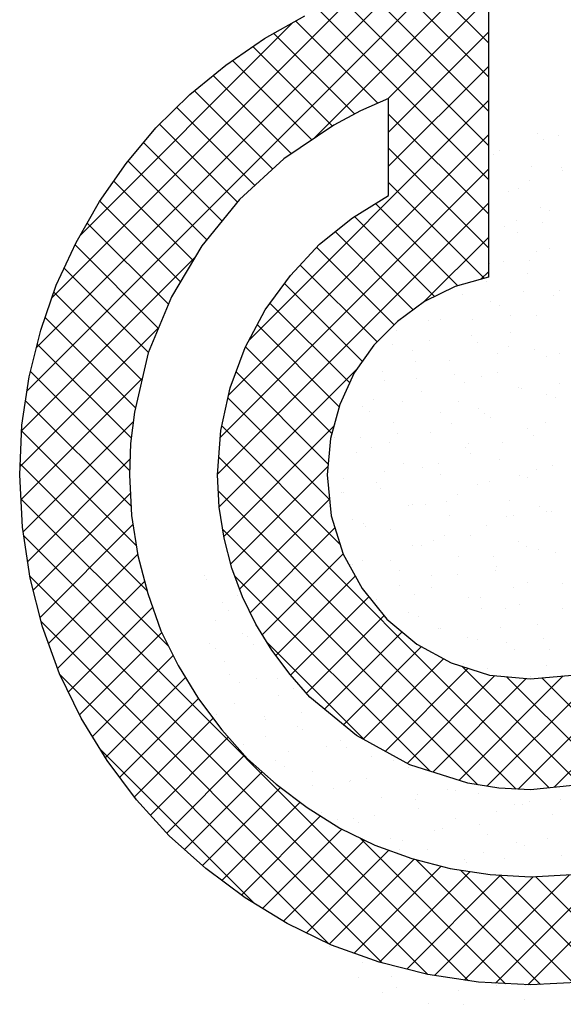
# Model space of a CAD drawing. Extents: x -33748 to 12452, y -14932 to 2888.
# Tile 175 of 194: x -24956 to -24828, y 2168 to 2401. Entities that reach past the tile are written whole.
import ezdxf

# ---------------------------------------------------------------- set-up
doc = ezdxf.new("R2010")
doc.units = 0
doc.header["$LTSCALE"] = 20
doc.layers.get('0').update_dxf_attribs({"color": 15, "linetype": 'CONTINUOUS'})
doc.layers.add('7', color=7, linetype='CONTINUOUS')
doc.layers.add('BL$4----', color=7, linetype='CONTINUOUS')

# ---------------------------------------------------------------- blocks, each defined once
blk = doc.blocks.new('A$C32F70CB8')
at = {"color": 20}
for p, q in [((1.71, 296.76), (101.25, 396.29)), ((69.37, 356.33), (110.5, 397.46)), ((3.95, 307.08), (90.91, 394.03)), ((110.8, 371.03), (88.39, 393.44)), ((110.8, 379.11), (94.92, 394.99)), ((110.8, 362.95), (82.33, 391.41)), ((7.62, 318.83), (79.14, 390.35)), ((110.8, 354.86), (76.38, 389.29)), ((86.93, 365.81), (110.8, 389.68)), ((110.8, 346.78), (70.73, 386.86)), ((84.67, 364.83), (65.28, 384.23)), ((14.37, 333.66), (64.5, 383.79)), ((87.23, 358.02), (110.8, 381.6)), ((79.13, 362.29), (60.1, 381.32)), ((73.92, 359.42), (55.14, 378.19)), ((69.1, 356.15), (50.35, 374.91)), ((87.23, 349.94), (110.8, 373.52)), ((64.29, 352.89), (45.78, 371.39)), ((59.84, 349.25), (41.33, 367.76)), ((54.22, 308.85), (110.8, 365.43)), ((55.61, 345.4), (37.16, 363.85)), ((110.8, 338.7), (87.23, 362.27)), ((51.47, 341.45), (33.08, 359.84)), ((49.42, 295.97), (110.8, 357.35)), ((47.86, 336.99), (29.3, 355.54)), ((110.8, 330.62), (87.23, 354.19)), ((44.24, 332.52), (25.61, 351.15)), ((47.42, 285.89), (110.8, 349.27)), ((41.03, 327.65), (22.24, 346.44)), ((109.84, 323.49), (87.23, 346.11)), ((38.01, 322.59), (18.93, 341.67)), ((46.77, 277.16), (110.8, 341.19)), ((103.55, 321.71), (84.14, 341.11)), ((98.04, 319.13), (79.14, 338.04)), ((35.18, 317.34), (15.99, 336.52)), ((93.06, 316.03), (74.6, 334.49)), ((95.57, 317.88), (110.8, 333.11)), ((32.8, 311.63), (13.1, 331.33)), ((88.52, 312.48), (70.21, 330.8)), ((0.46, 287.43), (41.54, 328.5)), ((30.43, 305.92), (10.53, 325.82)), ((84.48, 308.44), (66.32, 326.6)), ((109.04, 323.26), (110.8, 325.02)), ((81.01, 303.83), (62.62, 322.23)), ((28.88, 299.39), (8.09, 320.18)), ((78.03, 298.73), (59.17, 317.59)), ((27.35, 292.83), (6.01, 314.17)), ((0.09, 278.97), (32.84, 311.72)), ((75.56, 293.12), (56.16, 312.52)), ((26.35, 285.75), (4.17, 307.94)), ((73.8, 286.8), (53.36, 307.24)), ((25.97, 278.05), (2.55, 301.47)), ((47.15, 269.45), (79.83, 302.13)), ((72.93, 279.59), (51.17, 301.35)), ((0.31, 271.11), (28.97, 299.77)), ((26.34, 269.6), (1.39, 294.55)), ((73.24, 271.19), (49.24, 295.19)), ((0.83, 263.54), (26.83, 289.54)), ((75.75, 260.6), (47.78, 288.57)), ((48.27, 262.49), (74.26, 288.49)), ((27.55, 260.31), (0.46, 287.39)), ((30.07, 249.71), (0.12, 279.66)), ((1.9, 256.53), (26.06, 280.7)), ((125.19, 203.08), (47.07, 281.19)), ((117.86, 202.77), (194.35, 279.26)), ((49.9, 256.03), (72.87, 279.01)), ((3.21, 249.76), (26.17, 272.72)), ((117.39, 202.79), (46.95, 273.23)), ((35.25, 236.44), (0.3, 271.39)), ((51.98, 250.03), (73.23, 271.29)), ((126.38, 203.21), (193.89, 270.71)), ((4.83, 243.29), (26.79, 265.26)), ((108.29, 203.81), (48.01, 264.1)), ((54.48, 244.46), (74.51, 264.49)), ((106.08, 157.53), (0.97, 262.64)), ((6.8, 237.19), (27.86, 258.25)), ((57.35, 239.25), (76.46, 258.36)), ((96.53, 159), (2.42, 253.11)), ((8.96, 231.27), (29.52, 251.82)), ((97.03, 206.99), (50.82, 253.2)), ((60.54, 234.35), (79.31, 253.13)), ((64.01, 229.74), (82.51, 248.24)), ((11.51, 225.73), (31.44, 245.66)), ((85.75, 161.69), (5.05, 242.39)), ((67.79, 225.44), (86.15, 243.79)), ((14.16, 220.3), (33.62, 239.76)), ((72.08, 221.65), (90.41, 239.97)), ((81.54, 214.4), (58.42, 237.51)), ((76.52, 218), (94.98, 236.47)), ((17.18, 215.24), (36.28, 234.34)), ((81.19, 214.59), (100.2, 233.6)), ((86.4, 211.71), (106.02, 231.33)), ((132.5, 203.85), (104.55, 231.8)), ((110.47, 203.46), (139.62, 232.6)), ((73.12, 166.25), (9.48, 229.88)), ((20.27, 210.24), (39.18, 229.16)), ((91.6, 208.84), (112.37, 229.6)), ((97.64, 206.8), (119.75, 228.9)), ((103.79, 204.86), (128.46, 229.53)), ((139.31, 205.12), (115.09, 229.34)), ((145.5, 207.02), (123.45, 229.06)), ((23.67, 205.57), (42.27, 224.16)), ((27.13, 200.94), (45.72, 219.54)), ((30.92, 196.64), (49.32, 215.05)), ((55.58, 175.7), (19.02, 212.26)), ((34.76, 192.41), (53.11, 210.76)), ((38.96, 188.53), (57.31, 206.87)), ((43.23, 184.71), (61.67, 203.15)), ((47.79, 181.19), (66.29, 199.69)), ((52.42, 177.74), (71.13, 196.44)), ((57.38, 174.61), (76.13, 193.36)), ((114.87, 156.82), (80.45, 191.24)), ((62.41, 171.56), (81.55, 190.7)), ((67.78, 168.85), (87.26, 188.33)), ((73.21, 166.2), (93.25, 186.24)), ((123.14, 156.64), (93.64, 186.14)), ((120.13, 156.54), (150.41, 186.82)), ((79.1, 164.01), (99.66, 184.56)), ((112.46, 156.95), (139.43, 183.93)), ((85.05, 161.87), (106.47, 183.3)), ((91.51, 160.25), (113.7, 182.44)), ((98.1, 158.76), (121.43, 182.09)), ((130.82, 157.04), (104.22, 183.64)), ((105.1, 157.68), (129.97, 182.54)), ((138.03, 157.91), (113.49, 182.45)), ((145.03, 158.99), (121.91, 182.11))]:
    blk.add_line(p, q, dxfattribs=at)
at = {"color": 161}
for p, q in [((122.31, 357.63), (122.31, 357.63)), ((123.74, 356.23), (123.74, 356.23)), ((127.41, 357.1), (127.41, 357.1)), ((113.38, 353.71), (113.38, 353.71)), ((112.11, 352.79), (112.11, 352.79)), ((43.68, 253.14), (43.68, 253.14)), ((44.06, 252.33), (44.06, 252.33)), ((48.04, 246.76), (48.04, 246.76)), ((46.27, 242.59), (46.27, 242.59)), ((44.94, 237.18), (44.94, 237.18)), ((46.31, 235.99), (46.31, 235.99)), ((48.48, 232.85), (48.48, 232.85)), ((49.56, 229.96), (49.56, 229.96)), ((52.06, 227.92), (52.06, 227.92)), ((50.69, 223.11), (50.69, 223.11)), ((57.81, 219.85), (57.81, 219.85)), ((58.23, 219.29), (58.23, 219.29)), ((58.04, 215.28), (58.04, 215.28)), ((52.9, 213.37), (52.9, 213.37)), ((80.19, 158.31), (80.19, 158.31)), ((89.01, 155.92), (89.01, 155.92)), ((85.75, 154.69), (85.75, 154.69))]:
    blk.add_line(p, q, dxfattribs=at)
at = {"color": 163}
for p, q in [((120.92, 349.89), (120.92, 349.89)), ((128.05, 349.56), (128.05, 349.56)), ((128.35, 349.01), (128.35, 349.01)), ((120.64, 346.65), (120.64, 346.65)), ((117.86, 344.72), (117.86, 344.72)), ((115.59, 343.97), (115.59, 343.97)), ((123.13, 340.15), (123.13, 340.15)), ((125.26, 339.43), (125.26, 339.43)), ((114.73, 335.64), (114.73, 335.64)), ((117.55, 337.07), (117.55, 337.07)), ((123.61, 336.64), (123.61, 336.64)), ((117.8, 334.23), (117.8, 334.23)), ((125.34, 330.41), (125.34, 330.41)), ((122.16, 329.85), (122.16, 329.85)), ((111.18, 326.88), (111.18, 326.88)), ((114.45, 327.49), (114.45, 327.49)), ((120.48, 327.57), (120.48, 327.57)), ((120.01, 324.49), (120.01, 324.49)), ((110.29, 322.73), (110.29, 322.73)), ((104.7, 319.68), (104.7, 319.68)), ((119.07, 320.27), (119.07, 320.27)), ((126.23, 319.5), (126.23, 319.5)), ((127.55, 320.67), (127.55, 320.67)), ((111.36, 317.91), (111.36, 317.91)), ((113.39, 317.14), (113.39, 317.14)), ((116.04, 314.66), (116.04, 314.66)), ((122.22, 314.75), (122.22, 314.75)), ((96.69, 313.43), (96.69, 313.43)), ((99.37, 313.76), (99.37, 313.76)), ((107.16, 313.65), (107.16, 313.65)), ((88.98, 311.07), (88.98, 311.07)), ((106.91, 309.94), (106.91, 309.94)), ((115.98, 310.69), (115.98, 310.69)), ((61.2, 307.95), (61.2, 307.95)), ((84.05, 308.94), (84.05, 308.94)), ((88.09, 307.8), (88.09, 307.8)), ((96.97, 308.81), (96.97, 308.81)), ((108.26, 308.34), (108.26, 308.34)), ((115.6, 307.4), (115.6, 307.4)), ((92.75, 306.41), (92.75, 306.41)), ((112.91, 305.58), (112.91, 305.58)), ((121.79, 306.58), (121.79, 306.58)), ((124.43, 305.01), (124.43, 305.01)), ((127.55, 305.6), (127.55, 305.6)), ((93.6, 303.85), (93.6, 303.85)), ((101.58, 304.02), (101.58, 304.02)), ((85.89, 301.49), (85.89, 301.49)), ((102.72, 300.74), (102.72, 300.74)), ((109.12, 300.2), (109.12, 300.2)), ((112.88, 301.11), (112.88, 301.11)), ((86.26, 299.2), (86.26, 299.2)), ((93.84, 299.73), (93.84, 299.73)), ((105.17, 298.76), (105.17, 298.76)), ((127.54, 298.51), (127.54, 298.51)), ((94.96, 296.67), (94.96, 296.67)), ((117.81, 297.66), (117.81, 297.66)), ((118.66, 297.51), (118.66, 297.51)), ((124.45, 296.02), (124.45, 296.02)), ((80.93, 293.28), (80.93, 293.28)), ((83.65, 294.89), (83.65, 294.89)), ((90.5, 294.27), (90.5, 294.27)), ((103.79, 294.28), (103.79, 294.28)), ((126.64, 295.27), (126.64, 295.27)), ((82.79, 291.91), (82.79, 291.91)), ((99.59, 291.66), (99.59, 291.66)), ((108.47, 292.67), (108.47, 292.67)), ((109.79, 291.53), (109.79, 291.53)), ((88.47, 289.46), (88.47, 289.46)), ((102.07, 289.18), (102.07, 289.18)), ((111.33, 290.46), (111.33, 290.46)), ((124.41, 289.44), (124.41, 289.44)), ((89.4, 286.82), (89.4, 286.82)), ((97.17, 286.93), (97.17, 286.93)), ((120.02, 287.92), (120.02, 287.92)), ((121.36, 286.44), (121.36, 286.44)), ((74.31, 285.93), (74.31, 285.93)), ((80.52, 285.82), (80.52, 285.82)), ((87.41, 284.69), (87.41, 284.69)), ((105.99, 284.53), (105.99, 284.53)), ((114.22, 284.6), (114.22, 284.6)), ((79.7, 282.34), (79.7, 282.34)), ((83.14, 283.54), (83.14, 283.54)), ((105.34, 283.59), (105.34, 283.59)), ((106.69, 281.96), (106.69, 281.96)), ((90.68, 279.72), (90.68, 279.72)), ((98.98, 279.6), (98.98, 279.6)), ((113.54, 280.72), (113.54, 280.72)), ((125.97, 279.22), (125.97, 279.22)), ((86.27, 277.74), (86.27, 277.74)), ((95.14, 278.75), (95.14, 278.75)), ((99.38, 277.19), (99.38, 277.19)), ((118.26, 276.86), (118.26, 276.86)), ((122.23, 278.18), (122.23, 278.18)), ((76.52, 276.19), (76.52, 276.19)), ((84.31, 275.11), (84.31, 275.11)), ((108.2, 274.79), (108.2, 274.79)), ((111.09, 275.52), (111.09, 275.52)), ((119.96, 276.52), (119.96, 276.52)), ((76.07, 272.9), (76.07, 272.9)), ((76.6, 272.76), (76.6, 272.76)), ((85.35, 273.8), (85.35, 273.8)), ((103.6, 272.38), (103.6, 272.38)), ((92.89, 269.98), (92.89, 269.98)), ((95.89, 270.02), (95.89, 270.02)), ((100.89, 270.68), (100.89, 270.68)), ((115.75, 270.97), (115.75, 270.97)), ((92.02, 269.67), (92.02, 269.67)), ((122.88, 269.64), (122.88, 269.64)), ((124.44, 268.44), (124.44, 268.44)), ((125.71, 268.45), (125.71, 268.45)), ((78.73, 266.45), (78.73, 266.45)), ((81.22, 265.53), (81.22, 265.53)), ((101.59, 267.45), (101.59, 267.45)), ((115.17, 267.28), (115.17, 267.28)), ((116.84, 267.45), (116.84, 267.45)), ((81.82, 264.83), (81.82, 264.83)), ((87.56, 264.06), (87.56, 264.06)), ((110.41, 265.05), (110.41, 265.05)), ((97.77, 261.6), (97.77, 261.6)), ((100.5, 262.8), (100.5, 262.8)), ((106.64, 262.61), (106.64, 262.61)), ((117.96, 261.23), (117.96, 261.23)), ((49.39, 258.25), (49.39, 258.25)), ((92.79, 260.44), (92.79, 260.44)), ((95.1, 260.24), (95.1, 260.24)), ((119.79, 260.06), (119.79, 260.06)), ((122.59, 259.37), (122.59, 259.37)), ((126.65, 258.7), (126.65, 258.7)), ((78.13, 255.96), (78.13, 255.96)), ((80.94, 256.71), (80.94, 256.71)), ((87.57, 256.76), (87.57, 256.76)), ((103.8, 257.71), (103.8, 257.71)), ((112.07, 257.7), (112.07, 257.7)), ((78.7, 255.75), (78.7, 255.75)), ((89.77, 254.32), (89.77, 254.32)), ((112.39, 254.53), (112.39, 254.53)), ((112.62, 255.31), (112.62, 255.31)), ((97.41, 253.22), (97.41, 253.22)), ((103.52, 253.53), (103.52, 253.53)), ((120.17, 251.49), (120.17, 251.49)), ((128.34, 251.3), (128.34, 251.3)), ((89.7, 250.86), (89.7, 250.86)), ((97.31, 250.5), (97.31, 250.5)), ((116.69, 250.48), (116.69, 250.48)), ((51.6, 248.51), (51.6, 248.51)), ((84.45, 247.68), (84.45, 247.68)), ((93.32, 248.69), (93.32, 248.69)), ((106.01, 247.96), (106.01, 247.96)), ((108.98, 248.12), (108.98, 248.12)), ((49.43, 245.07), (49.43, 245.07)), ((91.98, 244.58), (91.98, 244.58)), ((109.27, 245.46), (109.27, 245.46)), ((114.83, 245.57), (114.83, 245.57)), ((118.14, 246.46), (118.14, 246.46)), ((128.26, 245.38), (128.26, 245.38)), ((94.31, 243.64), (94.31, 243.64)), ((90.2, 239.61), (90.2, 239.61)), ((99.07, 240.62), (99.07, 240.62)), ((99.52, 240.76), (99.52, 240.76)), ((113.6, 240.9), (113.6, 240.9)), ((122.38, 241.75), (122.38, 241.75)), ((52.65, 239.53), (52.65, 239.53)), ((53.81, 238.77), (53.81, 238.77)), ((105.89, 238.54), (105.89, 238.54)), ((108.22, 238.22), (108.22, 238.22)), ((115.02, 237.39), (115.02, 237.39)), ((123.89, 238.39), (123.89, 238.39)), ((55.18, 237), (55.18, 237)), ((117.04, 235.83), (117.04, 235.83)), ((125.17, 235.8), (125.17, 235.8)), ((104.82, 232.55), (104.82, 232.55)), ((110.5, 231.32), (110.5, 231.32)), ((124.59, 232.01), (124.59, 232.01)), ((56.02, 229.03), (56.02, 229.03)), ((60.93, 228.93), (60.93, 228.93)), ((120.77, 229.31), (120.77, 229.31)), ((64.72, 226.5), (64.72, 226.5)), ((61.13, 224.86), (61.13, 224.86)), ((46.46, 220.38), (46.46, 220.38)), ((66.68, 220.85), (66.68, 220.85)), ((65.75, 217.64), (65.75, 217.64)), ((66.93, 216.76), (66.93, 216.76)), ((75.75, 214.36), (75.75, 214.36)), ((63.56, 211.78), (63.56, 211.78)), ((72.43, 212.78), (72.43, 212.78)), ((77.32, 212.54), (77.32, 212.54)), ((60.44, 209.55), (60.44, 209.55)), ((83.29, 210.54), (83.29, 210.54)), ((88.38, 209.55), (88.38, 209.55)), ((62.65, 208.06), (62.65, 208.06)), ((91.99, 208.01), (91.99, 208.01)), ((69.14, 207.01), (69.14, 207.01)), ((78.18, 204.71), (78.18, 204.71)), ((81.94, 205.32), (81.94, 205.32)), ((100.82, 205.62), (100.82, 205.62)), ((69.31, 203.71), (69.31, 203.71)), ((74.22, 202.96), (74.22, 202.96)), ((77.96, 204.62), (77.96, 204.62)), ((101.22, 202.58), (101.22, 202.58)), ((103, 202.49), (103, 202.49)), ((85.5, 200.8), (85.5, 200.8)), ((93.51, 200.23), (93.51, 200.23)), ((94.12, 201.48), (94.12, 201.48)), ((108.36, 201.8), (108.36, 201.8)), ((127.82, 200.26), (127.82, 200.26)), ((94.2, 198.27), (94.2, 198.27)), ((117.06, 199.26), (117.06, 199.26)), ((118.94, 199.25), (118.94, 199.25)), ((120.5, 199.85), (120.5, 199.85)), ((71.35, 197.27), (71.35, 197.27)), ((75.05, 195.63), (75.05, 195.63)), ((78.84, 195.74), (78.84, 195.74)), ((83.93, 196.64), (83.93, 196.64)), ((103.03, 195.88), (103.03, 195.88)), ((112.79, 197.49), (112.79, 197.49)), ((125.88, 196.87), (125.88, 196.87)), ((80.17, 194.88), (80.17, 194.88)), ((99.87, 193.41), (99.87, 193.41)), ((108.75, 194.41), (108.75, 194.41)), ((87.71, 191.06), (87.71, 191.06)), ((98.12, 193), (98.12, 193)), ((110.57, 192.06), (110.57, 192.06)), ((124.69, 191.18), (124.69, 191.18)), ((89.68, 188.57), (89.68, 188.57)), ((90.41, 190.65), (90.41, 190.65)), ((96.41, 188.53), (96.41, 188.53)), ((117.41, 190.27), (117.41, 190.27)), ((119.27, 189.52), (119.27, 189.52)), ((105.24, 186.13), (105.24, 186.13)), ((109.7, 187.91), (109.7, 187.91)), ((114.5, 186.34), (114.5, 186.34)), ((128.09, 187.13), (128.09, 187.13)), ((105.62, 185.34), (105.62, 185.34)), ((73.23, 165.57), (73.23, 165.57)), ((81.13, 161.91), (81.13, 161.91)), ((87.86, 158.51), (87.86, 158.51)), ((111.87, 156.91), (111.87, 156.91)), ((112.68, 156.28), (112.68, 156.28)), ((119.7, 156.43), (119.7, 156.43)), ((103.8, 155.28), (103.8, 155.28)), ((96.55, 152.1), (96.55, 152.1)), ((105.03, 151.95), (105.03, 151.95)), ((119.41, 153.09), (119.41, 153.09))]:
    blk.add_line(p, q, dxfattribs=at)
at = {"layer": '7', "color": 20, "linetype": 'CONTINUOUS'}
for p, q in [((110.8, 397.5), (110.8, 323.76)), ((57.89, 380.08), (67.45, 385.45)), ((48.72, 373.79), (57.89, 380.08)), ((40.21, 366.85), (48.72, 373.79)), ((32.22, 358.99), (40.21, 366.85)), ((87.23, 365.94), (80.55, 363.05)), ((87.23, 343.01), (87.23, 365.94)), ((80.55, 363.05), (74.26, 359.65)), ((25.15, 350.61), (32.22, 358.99)), ((74.26, 359.65), (62.48, 351.66)), ((62.48, 351.66), (52, 342.1)), ((18.86, 341.58), (25.15, 350.61)), ((52, 342.1), (43.09, 331.1)), ((78.72, 337.78), (87.23, 343.01)), ((13.36, 331.88), (18.86, 341.58)), ((70.86, 331.49), (78.72, 337.78)), ((8.64, 321.8), (13.36, 331.88)), ((43.09, 331.1), (35.89, 319.05)), ((64.05, 324.15), (70.86, 331.49)), ((58.02, 316.04), (64.05, 324.15)), ((110.8, 323.76), (102.95, 321.54)), ((4.98, 311.19), (8.64, 321.8)), ((102.95, 321.54), (95.74, 318)), ((35.89, 319.05), (30.38, 305.82)), ((95.74, 318), (89.32, 313.28)), ((53.31, 307.13), (58.02, 316.04)), ((89.32, 313.28), (83.69, 307.65)), ((2.23, 300.19), (4.98, 311.19)), ((49.77, 297.57), (53.31, 307.13)), ((83.69, 307.65), (79.11, 301.1)), ((30.38, 305.82), (27.11, 291.81)), ((0.53, 288.79), (2.23, 300.19)), ((79.11, 301.1), (75.7, 293.64)), ((47.54, 287.48), (49.77, 297.57)), ((75.7, 293.64), (73.47, 285.65)), ((27.11, 291.81), (26.19, 284.47)), ((0, 277), (0.53, 288.79)), ((46.76, 277), (47.54, 287.48)), ((26.19, 284.47), (25.94, 277)), ((73.47, 285.65), (72.69, 277)), ((0.65, 264.69), (0, 277)), ((25.94, 277), (26.46, 267.45)), ((47.15, 269.41), (46.76, 277)), ((72.69, 277), (73.61, 267.31)), ((48.33, 262.08), (47.15, 269.41)), ((26.46, 267.45), (27.9, 258.01)), ((73.61, 267.31), (76.49, 258.28)), ((2.49, 252.64), (0.65, 264.69)), ((50.16, 255), (48.33, 262.08)), ((76.49, 258.28), (80.94, 250.15)), ((27.9, 258.01), (30.26, 248.98)), ((52.65, 248.19), (50.16, 255)), ((5.37, 241.12), (2.49, 252.64)), ((30.26, 248.98), (33.4, 240.2)), ((80.94, 250.15), (86.83, 242.95)), ((55.8, 241.77), (52.65, 248.19)), ((86.83, 242.95), (93.91, 237.06)), ((9.43, 229.99), (5.37, 241.12)), ((33.4, 240.2), (37.46, 231.95)), ((59.59, 235.62), (55.8, 241.77)), ((63.91, 229.86), (59.59, 235.62)), ((93.91, 237.06), (102.03, 232.6)), ((37.46, 231.95), (42.31, 224.09)), ((102.03, 232.6), (111.07, 229.72)), ((14.54, 219.51), (9.43, 229.99)), ((68.63, 224.49), (63.91, 229.86)), ((111.07, 229.72), (120.76, 228.81)), ((120.76, 228.81), (130.58, 229.72)), ((42.31, 224.09), (47.81, 216.76)), ((79.63, 215.45), (68.63, 224.49)), ((20.69, 209.55), (14.54, 219.51)), ((47.81, 216.76), (53.83, 209.95)), ((92.21, 208.51), (79.63, 215.45)), ((27.64, 200.26), (20.69, 209.55)), ((53.83, 209.95), (60.64, 203.93)), ((105.96, 204.18), (92.21, 208.51)), ((60.64, 203.93), (67.98, 198.42)), ((113.29, 203.01), (105.96, 204.18)), ((120.76, 202.62), (113.29, 203.01)), ((135.69, 204.18), (120.76, 202.62)), ((35.36, 191.75), (27.64, 200.26)), ((67.98, 198.42), (75.7, 193.58)), ((75.7, 193.58), (83.95, 189.52)), ((44.01, 184.01), (35.36, 191.75)), ((83.95, 189.52), (92.73, 186.37)), ((92.73, 186.37), (101.77, 184.01)), ((53.31, 177.08), (44.01, 184.01)), ((101.77, 184.01), (111.19, 182.58)), ((111.19, 182.58), (120.76, 182.05)), ((120.76, 182.05), (130.58, 182.58)), ((63.26, 171.05), (53.31, 177.08)), ((73.74, 165.94), (63.26, 171.05)), ((85, 161.88), (73.74, 165.94)), ((96.53, 159), (85, 161.88)), ((108.45, 157.17), (96.53, 159)), ((120.76, 156.51), (108.45, 157.17)), ((133.2, 157.17), (120.76, 156.51))]:
    blk.add_line(p, q, dxfattribs=at)

msp = doc.modelspace()

# ---------------------------------------------------------------- block references
at = {"layer": 'BL$4----', "color": 1}
msp.add_blockref('A$C32F70CB8', (-24956.19758, 2016.38706), dxfattribs=at)

doc.saveas('drawing.dxf')
